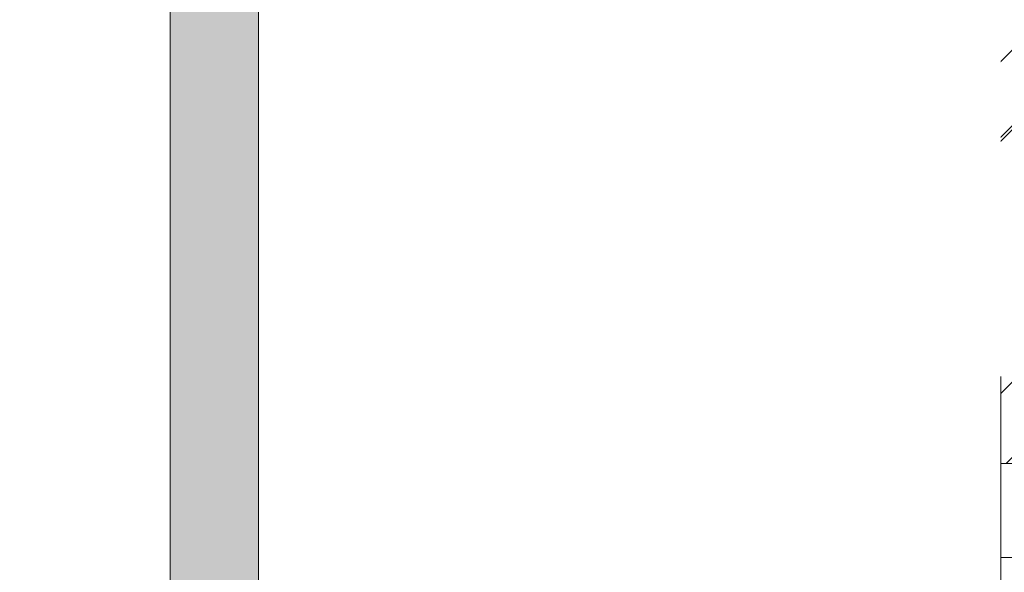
# Model space of a CAD drawing. Header units: inches. Extents: x -420 to -276, y -52 to 18.
# Tile 157 of 187: x -285.22 to -282.58, y -28.24 to -26.76. Entities that reach past the tile are written whole.
import ezdxf

# ---------------------------------------------------------------- set-up
doc = ezdxf.new("R2010")
doc.units = ezdxf.units.IN
doc.header["$LTSCALE"] = 32
doc.header["$MEASUREMENT"] = 0
doc.header["$PDMODE"] = 1
doc.header["$PDSIZE"] = -2
doc.linetypes.add('Dash Style-1', pattern=[0.083328, 0.041656, -0.041672])
for name, color, linetype, lineweight in [('Black', 7, 'Continuous', 18), ('DashLine', 7, 'Dash Style-1', 13), ('DashLineFill', 7, 'Dash Style-1', 13), ('Drawing', 7, 'Continuous', 18), ('Leg_Locator', 7, 'Continuous', 13), ('Metal-DeskStructure', 7, 'Continuous', 13), ('None', 7, 'Continuous', 18), ('SolidLine', 7, 'Continuous', 15), ('Wood_1-H', 7, 'Continuous', 13)]:
    doc.layers.add(name, color=color, linetype=linetype, lineweight=lineweight)
pattern_1 = [(45, (0, 0), (-1.613, 1.9357), []), (45, (-1.0608, 1.0608), (-0.472346, 0.41676), [])]

# ---------------------------------------------------------------- blocks, each defined once
blk = doc.blocks.new('1BRPFY-Leg_Plate (2D)')
at = {"layer": 'DashLineFill', "linetype": 'Continuous', "lineweight": 13}
h = blk.add_hatch(dxfattribs=at)
h.set_pattern_fill('Steel', color=253, style=0, pattern_type=2)
h.set_pattern_definition(pattern_1)
edge = h.paths.add_edge_path()
edge.add_arc((-1.7047, -1.7047), 0.126, 180, 270)
edge.add_line((-1.7047, -1.8307), (1.7047, -1.8307))
edge.add_arc((1.7047, -1.7047), 0.126, 270, 360)
edge.add_line((1.8307, -1.7047), (1.8307, 1.7047))
edge.add_arc((1.7047, 1.7047), 0.126, 0, 90)
edge.add_line((1.7047, 1.8307), (-1.7047, 1.8307))
edge.add_arc((-1.7047, 1.7047), 0.126, 90, 180)
edge.add_line((-1.8307, 1.7047), (-1.8307, -1.7047))
at = {"layer": 'DashLineFill', "flags": 128}
blk.add_lwpolyline([(-1.8307, -1.7047, 0.414214), (-1.7047, -1.8307), (1.7047, -1.8307, 0.414214), (1.8307, -1.7047), (1.8307, 1.7047, 0.414214), (1.7047, 1.8307), (-1.7047, 1.8307, 0.414214), (-1.8307, 1.7047)], format="xyb", close=True, dxfattribs=at)
blk = doc.blocks.new('1BRPX8-Util_Bkt_Lg-F (2D)')
at = {"layer": 'DashLineFill', "linetype": 'Continuous', "lineweight": 13}
h = blk.add_hatch(dxfattribs=at)
h.set_pattern_fill('Steel', color=253, style=0, pattern_type=2)
h.set_pattern_definition(pattern_1)
edge = h.paths.add_edge_path()
edge.add_line((-4.4685, 7.4055), (-3.1299, 7.4055))
edge.add_line((-3.1299, 7.4055), (-3.1299, -2.0118))
edge.add_line((-3.1299, -2.0118), (-4.4685, -2.0118))
edge.add_line((-4.4685, -2.0118), (-4.4685, -2.1457))
edge.add_line((-4.4685, -2.1457), (-2.4213, -2.1457))
edge.add_line((-2.4213, -2.1457), (-2.4213, -2.5236))
edge.add_arc((-2.3031, -2.5236), 0.1181, 180, 270)
edge.add_line((-2.3031, -2.6417), (2.3031, -2.6417))
edge.add_arc((2.3031, -2.5236), 0.1181, 270, 360)
edge.add_line((2.4213, -2.5236), (2.4213, -2.1457))
edge.add_line((2.4213, -2.1457), (4.4685, -2.1457))
edge.add_line((4.4685, -2.1457), (4.4685, -2.0118))
edge.add_line((4.4685, -2.0118), (3.1299, -2.0118))
edge.add_line((3.1299, -2.0118), (3.1299, 7.4055))
edge.add_line((3.1299, 7.4055), (4.4685, 7.4055))
edge.add_line((4.4685, 7.4055), (4.4685, 7.5394))
edge.add_line((4.4685, 7.5394), (2.4213, 7.5394))
edge.add_line((2.4213, 7.5394), (2.4213, 7.9173))
edge.add_arc((2.3031, 7.9173), 0.1181, 0, 90)
edge.add_line((2.3031, 8.0354), (-2.3031, 8.0354))
edge.add_arc((-2.3031, 7.9173), 0.1181, 90, 180)
edge.add_line((-2.4213, 7.9173), (-2.4213, 7.5394))
edge.add_line((-2.4213, 7.5394), (-4.4685, 7.5394))
edge.add_line((-4.4685, 7.5394), (-4.4685, 7.4055))
at = {"layer": 'DashLineFill', "flags": 128}
blk.add_lwpolyline([(-4.4685, 7.4055), (-3.1299, 7.4055), (-3.1299, -2.0118), (-4.4685, -2.0118), (-4.4685, -2.1457), (-2.4213, -2.1457), (-2.4213, -2.5236, 0.414214), (-2.3031, -2.6417), (2.3031, -2.6417, 0.414214), (2.4213, -2.5236), (2.4213, -2.1457), (4.4685, -2.1457), (4.4685, -2.0118), (3.1299, -2.0118), (3.1299, 7.4055), (4.4685, 7.4055), (4.4685, 7.5394), (2.4213, 7.5394), (2.4213, 7.9173, 0.414214), (2.3031, 8.0354), (-2.3031, 8.0354, 0.414214), (-2.4213, 7.9173), (-2.4213, 7.5394), (-4.4685, 7.5394)], format="xyb", close=True, dxfattribs=at)
blk = doc.blocks.new('Slate-LegBrace (2D)')
at = {"layer": 'DashLineFill', "linetype": 'Continuous', "lineweight": 13}
h = blk.add_hatch(dxfattribs=at)
h.set_pattern_fill('Steel', color=253, style=0, pattern_type=2)
h.set_pattern_definition(pattern_1)
edge = h.paths.add_edge_path()
edge.add_line((-2.1996, -0.1352), (-1.3748, -0.1352))
edge.add_arc((0, -0.0136), 1.3801, 185.0546, 354.9454)
edge.add_line((1.3748, -0.1352), (2.1997, -0.1352))
edge.add_arc((0.0001, -0.0171), 2.2028, 183.0731, 356.9269, ccw=False)
h = blk.add_hatch(dxfattribs=at)
h.set_pattern_fill('Steel', color=253, style=0, pattern_type=2)
h.set_pattern_definition(pattern_1)
edge = h.paths.add_edge_path()
edge.add_line((2.1917, -0.2375), (1.4637, -0.2375))
edge.add_arc((-0.0001, -0.017), 1.4803, 188.5653, 351.4347, ccw=False)
edge.add_line((-1.4639, -0.2375), (-2.1918, -0.2375))
edge.add_line((-2.1918, -0.2375), (-2.1997, -0.1352))
edge.add_line((-2.1997, -0.1352), (-1.3748, -0.1352))
edge.add_arc((0, -0.0136), 1.3801, 185.0546, 354.9454)
edge.add_line((1.3748, -0.1352), (2.1996, -0.1352))
edge.add_line((2.1996, -0.1352), (2.1917, -0.2375))
h = blk.add_hatch(dxfattribs=at)
h.set_pattern_fill('Steel', color=253, style=0, pattern_type=2)
h.set_pattern_definition(pattern_1)
h.paths.add_polyline_path([(0.6865, -1.8192), (0.6948, -1.8196), (0.7031, -1.8208), (0.7111, -1.8228), (0.7189, -1.8256), (0.7265, -1.8292), (0.7336, -1.8334), (0.7403, -1.8384), (0.7464, -1.844), (0.752, -1.8501), (0.757, -1.8568), (0.7612, -1.8639), (0.7648, -1.8714), (0.7676, -1.8792), (0.7696, -1.8873), (0.7709, -1.8955), (0.7713, -1.9038), (0.7709, -1.9121), (0.7697, -1.9203), (0.7677, -1.9284), (0.7649, -1.9362), (0.7613, -1.9437), (0.7571, -1.9508), (0.7521, -1.9575), (0.7466, -1.9637), (0.7404, -1.9692), (0.7337, -1.9742), (0.7266, -1.9785), (0.7191, -1.982), (0.7113, -1.9848), (0.7032, -1.9869), (0.695, -1.9881), (0.6867, -1.9885), (0.6784, -1.9881), (0.6702, -1.9869), (0.6622, -1.9849), (0.6543, -1.9821), (0.6468, -1.9786), (0.6397, -1.9743), (0.633, -1.9694), (0.6268, -1.9638), (0.6213, -1.9576), (0.6163, -1.951), (0.612, -1.9438), (0.6085, -1.9363), (0.6057, -1.9285), (0.6036, -1.9205), (0.6024, -1.9123), (0.602, -1.904), (0.6024, -1.8957), (0.6036, -1.8874), (0.6056, -1.8794), (0.6084, -1.8716), (0.6119, -1.864), (0.6162, -1.8569), (0.6212, -1.8502), (0.6267, -1.8441), (0.6329, -1.8385), (0.6395, -1.8335), (0.6467, -1.8293), (0.6542, -1.8257), (0.662, -1.8229), (0.67, -1.8209), (0.6783, -1.8196)])
at = {"layer": 'DashLineFill', "flags": 128}
for points in [[(2.1917, -0.2375), (1.4637, -0.2375, -0.860663), (-1.4639, -0.2375), (-2.1918, -0.2375), (-2.1997, -0.1352), (-1.3748, -0.1352, 0.915455), (1.3748, -0.1352), (2.1996, -0.1352)], [(-2.1996, -0.1352), (-1.3748, -0.1352, 0.915455), (1.3748, -0.1352), (2.1997, -0.1352, -0.947752)]]:
    blk.add_lwpolyline(points, format="xyb", close=True, dxfattribs=at)
blk.add_lwpolyline([(0.6865, -1.8192), (0.6948, -1.8196), (0.7031, -1.8208), (0.7111, -1.8228), (0.7189, -1.8256), (0.7265, -1.8292), (0.7336, -1.8334), (0.7403, -1.8384), (0.7464, -1.844), (0.752, -1.8501), (0.757, -1.8568), (0.7612, -1.8639), (0.7648, -1.8714), (0.7676, -1.8792), (0.7696, -1.8873), (0.7709, -1.8955), (0.7713, -1.9038), (0.7709, -1.9121), (0.7697, -1.9203), (0.7677, -1.9284), (0.7649, -1.9362), (0.7613, -1.9437), (0.7571, -1.9508), (0.7521, -1.9575), (0.7466, -1.9637), (0.7404, -1.9692), (0.7337, -1.9742), (0.7266, -1.9785), (0.7191, -1.982), (0.7113, -1.9848), (0.7032, -1.9869), (0.695, -1.9881), (0.6867, -1.9885), (0.6784, -1.9881), (0.6702, -1.9869), (0.6622, -1.9849), (0.6543, -1.9821), (0.6468, -1.9786), (0.6397, -1.9743), (0.633, -1.9694), (0.6268, -1.9638), (0.6213, -1.9576), (0.6163, -1.951), (0.612, -1.9438), (0.6085, -1.9363), (0.6057, -1.9285), (0.6036, -1.9205), (0.6024, -1.9123), (0.602, -1.904), (0.6024, -1.8957), (0.6036, -1.8874), (0.6056, -1.8794), (0.6084, -1.8716), (0.6119, -1.864), (0.6162, -1.8569), (0.6212, -1.8502), (0.6267, -1.8441), (0.6329, -1.8385), (0.6395, -1.8335), (0.6467, -1.8293), (0.6542, -1.8257), (0.662, -1.8229), (0.67, -1.8209), (0.6783, -1.8196)], close=True, dxfattribs=at)
blk = doc.blocks.new('TLLegSleeve (2D)')
at = {"layer": 'DashLineFill', "linetype": 'Continuous', "lineweight": 13}
h = blk.add_hatch(dxfattribs=at)
h.set_pattern_fill('Steel', color=253, style=0, pattern_type=2)
h.set_pattern_definition(pattern_1)
edge = h.paths.add_edge_path()
edge.add_line((1.0827, 1.4023), (1.0827, 2.9134))
edge.add_arc((0, 2.9134), 1.0827, 0, 180)
edge.add_line((-1.0827, 2.9134), (-1.0827, 1.4023))
edge.add_arc((0, 0), 1.7717, 127.6699, 412.3301)
edge.add_line((1.0827, 1.4023), (1.0827, 1.4023))
edge = h.paths.add_edge_path()
edge.add_arc((0, 2.9134), 0.748, 180, 360)
edge.add_arc((0, 2.9134), 0.748, 0, 180)
edge.add_line((-0.748, 2.9134), (-0.748, 2.9134))
edge = h.paths.add_edge_path()
edge.add_arc((0, 0), 1.437, 180, 360)
edge.add_arc((0, 0), 1.437, 0, 180)
edge.add_line((-1.437, 0), (-1.437, 0))
at = {"layer": 'DashLine', "color": 8, "flags": 128}
blk.add_lwpolyline([(1.6535, 0), (1.6456, -0.1621), (1.6218, -0.3226), (1.5823, -0.48), (1.5277, -0.6328), (1.4583, -0.7795), (1.3749, -0.9187), (1.2782, -1.049), (1.1692, -1.1692), (1.049, -1.2782), (0.9187, -1.3749), (0.7795, -1.4583), (0.6328, -1.5277), (0.48, -1.5823), (0.3226, -1.6218), (0.1621, -1.6456), (0, -1.6535), (-0.1621, -1.6456), (-0.3226, -1.6218), (-0.48, -1.5823), (-0.6328, -1.5277), (-0.7795, -1.4583), (-0.9187, -1.3749), (-1.049, -1.2782), (-1.1692, -1.1692), (-1.2782, -1.049), (-1.3749, -0.9187), (-1.4583, -0.7795), (-1.5277, -0.6328), (-1.5823, -0.48), (-1.6218, -0.3226), (-1.6456, -0.1621), (-1.6535, 0), (-1.6456, 0.1621), (-1.6218, 0.3226), (-1.5823, 0.48), (-1.5277, 0.6328), (-1.4583, 0.7795), (-1.3749, 0.9187), (-1.2782, 1.049), (-1.1692, 1.1692), (-1.049, 1.2782), (-0.9187, 1.3749), (-0.7795, 1.4583), (-0.6328, 1.5277), (-0.48, 1.5823), (-0.3226, 1.6218), (-0.1621, 1.6456), (0, 1.6535), (0.1621, 1.6456), (0.3226, 1.6218), (0.48, 1.5823), (0.6328, 1.5277), (0.7795, 1.4583), (0.9187, 1.3749), (1.049, 1.2782), (1.1692, 1.1692), (1.2782, 1.049), (1.3749, 0.9187), (1.4583, 0.7795), (1.5277, 0.6328), (1.5823, 0.48), (1.6218, 0.3226), (1.6456, 0.1621)], close=True, dxfattribs=at)
at = {"layer": 'DashLineFill', "flags": 128}
blk.add_lwpolyline([(1.0827, 1.4023), (1.0827, 2.9134, 1), (-1.0827, 2.9134), (-1.0827, 1.4023, 2.931619), (1.0827, 1.4023)], format="xyb", close=True, dxfattribs=at)
blk = doc.blocks.new('Group-8')
at = {"layer": 'DashLine', "flags": 128}
blk.add_lwpolyline([(18.3858, -10.4528), (53.2283, -10.4528), (53.2283, -11.2008), (18.3858, -11.2008)], close=True, dxfattribs=at)
at = {"layer": 'SolidLine', "flags": 128}
blk.add_lwpolyline([(0.748, -0.7677), (53.2283, -0.7677), (53.2283, -11.2008), (0.748, -11.2008)], close=True, dxfattribs=at)
blk.add_lwpolyline([(43.248, -8.3071, -0.414214), (44.9606, -6.5945, -0.414214), (46.6732, -8.3071, -0.414214), (44.9606, -10.0197, -0.414214)], format="xyb", close=True, dxfattribs=at)
at = {"layer": 'Wood_1-H', "color": 7}
for name in ['1BRPX8-Util_Bkt_Lg-F (2D)', 'TLLegSleeve (2D)', 'Slate-LegBrace (2D)', '1BRPFY-Leg_Plate (2D)']:
    blk.add_blockref(name, (44.9606, -8.3071), dxfattribs=at)
blk = doc.blocks.new('Group-9')
at = {"layer": 'None'}
blk.add_blockref('Group-8', (0, 0), dxfattribs=at)
blk = doc.blocks.new('SL Utility Cabinet (2D)-2')
at = {"layer": 'None'}
blk.add_blockref('Group-9', (0, 0), dxfattribs=at)
at = {"layer": 'Drawing', "color": 0, "flags": 1}
for tag in ['Tag', 'Catalog', 'Option1', 'Option2', 'Option3', 'Option4', 'Option5', 'Option6', 'Option7', 'Option8', 'Option9', 'Option10', 'Option11', 'Option12', 'Custom', 'FinishGroup', 'Discount', 'Item2', 'Item3', 'Item6', 'Item9', 'Item10', 'Item12', 'Item13', 'Item16', 'Item19', 'Item20', 'Item21', 'Item22', 'Item23', 'Item24', 'Item25', 'Item8', 'Item18', 'Item1', 'Item4', 'Item5', 'Item7', 'Item11', 'Item14', 'Item15', 'Item17']:
    blk.add_attdef(tag, (29.8412, -21.5676), '', height=0.00709, dxfattribs=at)
blk = doc.blocks.new('Group-23')
at = {"layer": 'DashLineFill', "linetype": 'Continuous', "lineweight": 13}
h = blk.add_hatch(dxfattribs=at)
h.set_pattern_fill('Steel', color=253, style=0, pattern_type=2)
h.set_pattern_definition(pattern_1)
h.paths.add_polyline_path([(-2.0669, 1.3976), (2.0669, 1.3976), (2.0669, 0.1378), (2.1063, 0.1378), (2.1063, -0.1378), (2.0669, -0.1378), (2.0669, -5.2756), (2.1063, -5.2756), (2.1063, -5.5512), (2.0669, -5.5512), (2.0669, -5.8268), (-2.0669, -5.8268), (-2.0669, -5.5512), (-2.1063, -5.5512), (-2.1063, -5.2756), (-2.0669, -5.2756), (-2.0669, -0.1378), (-2.1063, -0.1378), (-2.1063, 0.1378), (-2.0669, 0.1378)])
at = {"layer": 'DashLineFill', "flags": 128}
blk.add_lwpolyline([(-2.0669, 1.3976), (2.0669, 1.3976), (2.0669, 0.1378), (2.1063, 0.1378), (2.1063, -0.1378), (2.0669, -0.1378), (2.0669, -5.2756), (2.1063, -5.2756), (2.1063, -5.5512), (2.0669, -5.5512), (2.0669, -5.8268), (-2.0669, -5.8268), (-2.0669, -5.5512), (-2.1063, -5.5512), (-2.1063, -5.2756), (-2.0669, -5.2756), (-2.0669, -0.1378), (-2.1063, -0.1378), (-2.1063, 0.1378), (-2.0669, 0.1378)], close=True, dxfattribs=at)
blk = doc.blocks.new('TL14_upper_leg (2D)')
at = {"layer": 'DashLine', "color": 7}
blk.add_blockref('Group-23', (0, 0), dxfattribs=at)
blk = doc.blocks.new('Group-25')
at = {"layer": 'DashLine'}
for p, q in [((0.0002, -0.9961), (0.0002, -0.7598)), ((-0.1179, -1.1142), (-0.3541, -1.1142)), ((0.1183, -1.1142), (0.3545, -1.1142)), ((0.0002, -1.2323), (0.0002, -1.4685))]:
    blk.add_line(p, q, dxfattribs=at)
at = {"layer": 'DashLine', "flags": 128}
blk.add_lwpolyline([(-0.2557, -1.1142), (-0.2545, -1.0891), (-0.2508, -1.0642), (-0.2447, -1.0399), (-0.2362, -1.0162), (-0.2255, -0.9935), (-0.2126, -0.972), (-0.1976, -0.9518), (-0.1808, -0.9332), (-0.1621, -0.9164), (-0.142, -0.9014), (-0.1204, -0.8885), (-0.0977, -0.8777), (-0.0741, -0.8693), (-0.0497, -0.8632), (-0.0249, -0.8595), (0.0002, -0.8583), (0.0253, -0.8595), (0.0501, -0.8632), (0.0745, -0.8693), (0.0981, -0.8777), (0.1208, -0.8885), (0.1424, -0.9014), (0.1625, -0.9164), (0.1812, -0.9332), (0.198, -0.9518), (0.213, -0.972), (0.2259, -0.9935), (0.2366, -1.0162), (0.2451, -1.0399), (0.2512, -1.0642), (0.2549, -1.0891), (0.2561, -1.1142), (0.2549, -1.1393), (0.2512, -1.1641), (0.2451, -1.1885), (0.2366, -1.2121), (0.2259, -1.2348), (0.213, -1.2563), (0.198, -1.2765), (0.1812, -1.2951), (0.1625, -1.312), (0.1424, -1.327), (0.1208, -1.3399), (0.0981, -1.3506), (0.0745, -1.3591), (0.0501, -1.3652), (0.0253, -1.3688), (0.0002, -1.3701), (-0.0249, -1.3688), (-0.0497, -1.3652), (-0.0741, -1.3591), (-0.0977, -1.3506), (-0.1204, -1.3399), (-0.142, -1.327), (-0.1621, -1.312), (-0.1808, -1.2951), (-0.1976, -1.2765), (-0.2126, -1.2563), (-0.2255, -1.2348), (-0.2362, -1.2121), (-0.2447, -1.1885), (-0.2508, -1.1641), (-0.2545, -1.1393)], close=True, dxfattribs=at)
blk = doc.blocks.new('1BRPT9-Bracket (2D)')
at = {"layer": 'DashLineFill', "linetype": 'Continuous', "lineweight": 13}
h = blk.add_hatch(dxfattribs=at)
h.set_pattern_fill('Steel', color=253, style=0, pattern_type=2)
h.set_pattern_definition(pattern_1)
edge = h.paths.add_edge_path()
edge.add_arc((1.6779, -8.4882), 0.252, 270, 360)
edge.add_line((1.9299, -8.4882), (1.9299, -7.4803))
edge.add_line((1.9299, -7.4803), (2.3236, -7.4803))
edge.add_line((2.3236, -7.4803), (2.3236, 7.4611))
edge.add_line((2.3236, 7.4611), (1.9299, 7.4803))
edge.add_line((1.9299, 7.4803), (1.9299, 8.4882))
edge.add_arc((1.6779, 8.4882), 0.252, 360, 450)
edge.add_line((1.6779, 8.7402), (-2.3221, 8.7402))
edge.add_line((-2.3221, 8.7402), (-2.3221, -8.7402))
edge.add_line((-2.3221, -8.7402), (1.6779, -8.7402))
at = {"layer": 'DashLineFill', "linetype": 'Continuous', "lineweight": 5}
blk.add_point((0.0002, -1.1142), dxfattribs=at)
at = {"layer": 'Metal-DeskStructure', "color": 7}
blk.add_blockref('Group-25', (0, 0), dxfattribs=at)
blk = doc.blocks.new('SlateLegLocator-L2')
at = {"color": 255, "linetype": 'Dash Style-1', "lineweight": 5}
blk.add_wipeout([(-2.1063, 1.378), (2.1063, 1.378), (2.1063, -5.8071), (-2.1063, -5.8071)], dxfattribs=at).dxf.layer = 'Black'
at = {"layer": 'Leg_Locator', "linetype": 'Continuous', "lineweight": 0, "true_color": 0xff0000}
h = blk.add_hatch(color=1, dxfattribs=at)
edge = h.paths.add_edge_path()
edge.add_line((0, -5.0276), (-0.4795, -3.8661))
edge.add_line((-0.4795, -3.8661), (-0.1181, -3.8661))
edge.add_line((-0.1181, -3.8661), (-0.1181, -1.3722))
edge.add_arc((0, -0.1575), 1.2205, 264.4466, 275.5534)
edge.add_line((0.1181, -1.3722), (0.1181, -3.8661))
edge.add_line((0.1181, -3.8661), (0.4795, -3.8661))
edge.add_line((0.4795, -3.8661), (0, -5.0276))
at = {"layer": 'Black', "linetype": 'Dash Style-1', "lineweight": 5, "flags": 128}
blk.add_lwpolyline([(-2.1063, 1.378), (2.1063, 1.378), (2.1063, -5.8071), (-2.1063, -5.8071)], close=True, dxfattribs=at)
at = {"layer": 'Leg_Locator', "flags": 128}
blk.add_lwpolyline([(0, -5.0276), (-0.4795, -3.8661), (-0.1181, -3.8661), (-0.1181, -1.3722, 0.048501), (0.1181, -1.3722), (0.1181, -3.8661), (0.4795, -3.8661)], format="xyb", close=True, dxfattribs=at)
blk = doc.blocks.new('Group-53')
at = {"layer": 'None', "color": 7, "rotation": 180}
blk.add_blockref('1BRPT9-Bracket (2D)', (61.878, -12.0079), dxfattribs=at)
at = {"layer": 'None', "color": 7}
for name in ['1BRPFY-Leg_Plate (2D)', 'TL14_upper_leg (2D)']:
    blk.add_blockref(name, (61.878, -8.3071), dxfattribs=at)
blk.add_blockref('SlateLegLocator-L2', (61.878, -8.3071), dxfattribs=at)
blk = doc.blocks.new('Group-54')
at = {"layer": 'None'}
blk.add_blockref('Group-53', (0, 0), dxfattribs=at)
blk = doc.blocks.new('SL Credenza Desk Top (2D)-1')
at = {"layer": 'None'}
blk.add_blockref('Group-54', (0, 0), dxfattribs=at)
at = {"layer": 'Drawing', "color": 0, "flags": 1}
for tag in ['Tag', 'Catalog', 'Option1', 'Option2', 'Option3', 'Option4', 'Option5', 'Option6', 'Option7', 'Option8', 'Option9', 'Option10', 'Option11', 'Option12', 'Custom', 'FinishGroup', 'Discount', 'Item2', 'Item3', 'Item6', 'Item8', 'Item9', 'Item10', 'Item12', 'Item13', 'Item16', 'Item18', 'Item19', 'Item20', 'Item21', 'Item22', 'Item23', 'Item24', 'Item25', 'Item1', 'Item4', 'Item5', 'Item7', 'Item11', 'Item14', 'Item15', 'Item17']:
    blk.add_attdef(tag, (12.8843, -32.5069), '', height=0.00709, dxfattribs=at)

msp = doc.modelspace()

# ---------------------------------------------------------------- block references
at = {"layer": 'Drawing'}
msp.add_blockref('SL Utility Cabinet (2D)-2', (-329.6181, -17), dxfattribs=at)

# ---------------------------------------------------------------- next in the draw order: block references
msp.add_blockref('SL Credenza Desk Top (2D)-1', (-346.575, -17), dxfattribs=at)

doc.saveas('drawing.dxf')
